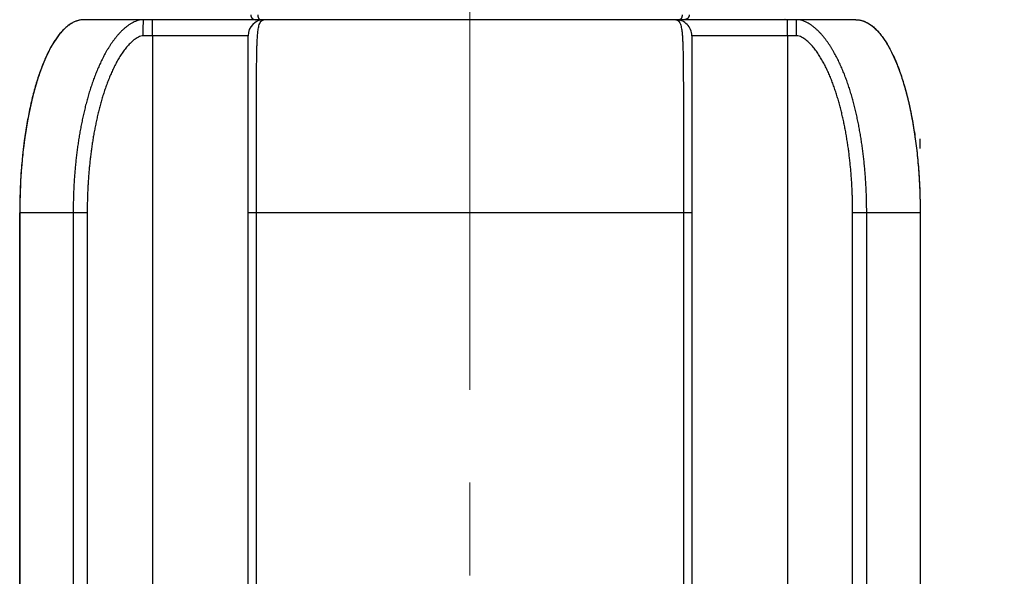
# Model space of a CAD drawing. Header units: millimetres. Extents: x 0 to 1076, y 0 to 742.
# Tile 125 of 132: x 686 to 717, y 379 to 396. Entities that reach past the tile are written whole.
import ezdxf

# ---------------------------------------------------------------- set-up
doc = ezdxf.new("R2010")
doc.units = ezdxf.units.MM
doc.header["$LTSCALE"] = 0.454724
doc.linetypes.add('CENTER', pattern=[50.8, 31.75, -6.35, 6.35, -6.35])
for name, color, linetype in [('NoLayerName_001', 7, 'Continuous'), ('NoLayerName_005', 7, 'Continuous'), ('NoLayerName_007', 7, 'Continuous')]:
    doc.layers.add(name, color=color, linetype=linetype)
doc.styles.get("Standard").update_dxf_attribs({"font": 'txt', "bigfont": 'extfont2'})
doc.dimstyles.get("Standard").update_dxf_attribs({"dimtxt": 2.5, "dimasz": 2.5, "dimexe": 1, "dimexo": 1, "dimtad": 1, "dimdec": 3, "dimzin": 0, "dimdsep": 46, "dimtxsty": 'Standard', "dimcen": 2.5, "dimadec": 3, "dimazin": 0, "dimtfac": 0.75, "dimtdec": 3, "dimtmove": 0, "dimatfit": 3, "dimfxl": 1, "dimarcsym": 0})

# ---------------------------------------------------------------- blocks, each defined once
blk = doc.blocks.new('_OPEN30')
at = {"color": 0, "linetype": 'ByBlock', "lineweight": -2}
for p, q in [((-1, 0.267949), (0, 0)), ((0, 0), (-1, -0.267949)), ((0, 0), (-1, 0))]:
    blk.add_line(p, q, dxfattribs=at)
blk = doc.blocks.new('*D105')
at = {"layer": 'Defpoints', "color": 0}
for p in [(772.5, 487.5), (711, 366.6), (793.917, 366.6)]:
    blk.add_point(p, dxfattribs=at)
at = {"layer": 'NoLayerName_001', "color": 0, "linetype": 'Continuous', "lineweight": 13}
for p, q in [((775, 487.5), (796.417, 487.5)), ((793.917, 483.75), (793.917, 370.35)), ((713.5, 366.6), (796.417, 366.6))]:
    blk.add_line(p, q, dxfattribs=at)
at = {"layer": 'NoLayerName_001', "color": 0, "lineweight": 13, "xscale": 3.75, "yscale": 3.75, "zscale": 3.75}
for p, rotation in [((793.917, 487.5), 90), ((793.917, 366.6), 270)]:
    blk.add_blockref('_OPEN30', p, dxfattribs=dict(at, rotation=rotation))
at = {"layer": 'NoLayerName_001', "color": 0, "lineweight": 13, "insert": (787.042, 427.05), "char_height": 8.75, "attachment_point": 5, "rotation": 90}
blk.add_mtext('\\W0.8000;１２１', dxfattribs=at)

msp = doc.modelspace()

# ---------------------------------------------------------------- linework, layer by layer
at = {"layer": 'NoLayerName_001', "color": 4, "linetype": 'CENTER', "lineweight": 13}
msp.add_line((700, 361.25), (700, 560), dxfattribs=at)
at = {"layer": 'NoLayerName_001', "color": 60, "linetype": 'Continuous', "lineweight": 25}
for p, q in [((712, 395.85), (688, 395.85)), ((693.1, 395.35), (689.843303, 395.35)), ((690.12618, 395.35), (690.12618, 372.493797)), ((693.1, 369.279018), (693.1, 395.35)), ((710.156697, 395.35), (706.9, 395.35)), ((706.9, 395.35), (706.9, 369.279018)), ((709.87382, 395.35), (709.87382, 372.493797)), ((688.099656, 389.85), (686, 389.85)), ((686, 389.85), (686, 368.6)), ((687.663427, 389.85), (687.663427, 373.35859)), ((688.099656, 389.85), (688.099656, 373.288806)), ((706.9, 389.85), (693.1, 389.85)), ((693.362963, 369.27566), (693.362963, 389.85)), ((706.637037, 389.85), (706.637037, 369.27566)), ((711.900344, 373.288806), (711.900344, 389.85)), ((714, 389.85), (711.900344, 389.85)), ((712.336573, 373.35859), (712.336573, 389.85)), ((714, 389.85), (714, 368.6))]:
    msp.add_line(p, q, dxfattribs=at)
for centre, radius, start, end in [((688.000678, 395.179108), 0.670909, 92.3413795, 98.922053), ((688.000009, 395.190751), 0.659249, 90.0008101, 92.3246304), ((693.6, 395.35), 0.5, 90, 180), ((693.600027, 395.742985), 0.107014, 90.014422, 97.3656527), ((706.4, 395.35), 0.5, 359.9999533, 90), ((696.171483, 391.849843), 17.828517, 0.0005059, 0.9595298), ((703.828526, 389.849843), 17.828526, 179.0402617, 179.9994939)]:
    msp.add_arc(centre, radius, start, end, dxfattribs=at)
for points, knots in [([(693.183356, 395.999215), (693.183437, 395.996628), (693.183502, 395.991445), (693.18419, 395.98369), (693.185228, 395.975962), (693.186675, 395.968287), (693.188511, 395.96069), (693.190735, 395.953193), (693.193344, 395.945823), (693.196334, 395.938601), (693.199698, 395.931551), (693.203423, 395.924688), (693.207497, 395.918031), (693.21191, 395.911595), (693.216648, 395.905397), (693.2217, 395.899455), (693.227055, 395.893784), (693.232701, 395.888403), (693.238621, 395.883324), (693.244799, 395.878559), (693.251218, 395.874121), (693.257861, 395.870023), (693.264712, 395.866277), (693.271755, 395.862895), (693.278971, 395.859892), (693.286341, 395.857277), (693.293839, 395.855051), (693.30144, 395.853221), (693.309118, 395.851786), (693.31685, 395.850769), (693.324609, 395.850107), (693.329793, 395.850069), (693.332379, 395.85)], [0, 0, 0, 0, 0.0077623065, 0.015543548, 0.0233399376, 0.0311473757, 0.0389616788, 0.0467788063, 0.0545950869, 0.0624075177, 0.0702154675, 0.0780199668, 0.0858217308, 0.0936212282, 0.1014188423, 0.1092150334, 0.117010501, 0.1248062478, 0.13260303, 0.1404012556, 0.1482012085, 0.1560032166, 0.163807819, 0.1716159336, 0.1794289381, 0.1872464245, 0.1950651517, 0.202881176, 0.210690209, 0.2184878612, 0.2262698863, 0.2340324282, 0.2340324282, 0.2340324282, 0.2340324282]), ([(693.402948, 395.998691), (693.402974, 395.996932), (693.403, 395.993414), (693.403189, 395.988138), (693.403468, 395.982865), (693.403857, 395.977597), (693.40435, 395.972335), (693.404951, 395.967083), (693.405662, 395.961843), (693.406482, 395.956617), (693.407413, 395.951407), (693.408458, 395.946216), (693.409616, 395.941045), (693.410889, 395.9359), (693.412283, 395.930785), (693.413804, 395.925707), (693.415458, 395.920673), (693.41725, 395.915691), (693.419185, 395.910767), (693.421271, 395.905908), (693.423511, 395.90112), (693.425912, 395.896412), (693.428478, 395.89179), (693.431215, 395.887267), (693.434131, 395.882859), (693.437233, 395.878585), (693.440527, 395.874462), (693.444023, 395.870511), (693.447754, 395.86677), (693.45175, 395.863276), (693.456035, 395.860077), (693.4606, 395.857218), (693.465406, 395.854747), (693.470405, 395.852715), (693.475552, 395.851207), (693.480793, 395.850177), (693.484335, 395.85011), (693.486092, 395.85)], [0, 0, 0, 0, 0.0052763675, 0.0105549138, 0.0158354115, 0.0211177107, 0.0264017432, 0.0316875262, 0.0369751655, 0.0422648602, 0.0475569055, 0.0528516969, 0.0581497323, 0.063450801, 0.0687527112, 0.0740533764, 0.0793512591, 0.0846454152, 0.08993554, 0.0952220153, 0.100505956, 0.1057892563, 0.1110745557, 0.1163616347, 0.121646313, 0.1269258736, 0.1321997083, 0.1374698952, 0.1427443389, 0.1480393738, 0.1533801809, 0.1587708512, 0.1641785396, 0.1695733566, 0.1749343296, 0.180252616, 0.1855351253, 0.1855351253, 0.1855351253, 0.1855351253]), ([(706.597052, 395.998691), (706.597026, 395.996932), (706.597, 395.993414), (706.596811, 395.988138), (706.596532, 395.982865), (706.596143, 395.977597), (706.59565, 395.972335), (706.595049, 395.967083), (706.594338, 395.961843), (706.593518, 395.956617), (706.592587, 395.951407), (706.591542, 395.946216), (706.590384, 395.941045), (706.589111, 395.9359), (706.587717, 395.930785), (706.586196, 395.925707), (706.584542, 395.920673), (706.58275, 395.915691), (706.580815, 395.910767), (706.578729, 395.905908), (706.576489, 395.90112), (706.574088, 395.896412), (706.571522, 395.89179), (706.568785, 395.887267), (706.565869, 395.882859), (706.562767, 395.878585), (706.559473, 395.874462), (706.555977, 395.870511), (706.552246, 395.86677), (706.54825, 395.863276), (706.543965, 395.860077), (706.5394, 395.857218), (706.534594, 395.854747), (706.529595, 395.852715), (706.524448, 395.851207), (706.519207, 395.850177), (706.515665, 395.85011), (706.513908, 395.85)], [0, 0, 0, 0, 0.0052763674, 0.0105549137, 0.0158354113, 0.0211177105, 0.0264017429, 0.0316875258, 0.0369751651, 0.0422648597, 0.047556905, 0.0528516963, 0.0581497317, 0.0634508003, 0.0687527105, 0.0740533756, 0.0793512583, 0.0846454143, 0.0899355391, 0.0952220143, 0.1005059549, 0.1057892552, 0.1110745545, 0.1163616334, 0.1216463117, 0.1269258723, 0.1321997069, 0.1374698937, 0.1427443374, 0.1480393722, 0.1533801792, 0.1587708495, 0.1641785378, 0.1695733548, 0.1749343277, 0.180252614, 0.1855351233, 0.1855351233, 0.1855351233, 0.1855351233]), ([(706.816644, 395.999215), (706.816563, 395.996628), (706.816498, 395.991445), (706.81581, 395.98369), (706.814772, 395.975962), (706.813325, 395.968287), (706.811489, 395.96069), (706.809265, 395.953193), (706.806656, 395.945823), (706.803666, 395.938601), (706.800302, 395.931551), (706.796577, 395.924688), (706.792503, 395.918031), (706.78809, 395.911595), (706.783352, 395.905397), (706.7783, 395.899455), (706.772945, 395.893784), (706.767299, 395.888403), (706.761379, 395.883324), (706.755201, 395.878559), (706.748782, 395.874121), (706.742139, 395.870023), (706.735288, 395.866277), (706.728245, 395.862895), (706.721029, 395.859892), (706.713659, 395.857277), (706.706161, 395.855051), (706.69856, 395.853221), (706.690882, 395.851786), (706.68315, 395.850769), (706.675391, 395.850107), (706.670207, 395.850069), (706.667621, 395.85)], [0, 0, 0, 0, 0.0077623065, 0.015543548, 0.0233399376, 0.0311473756, 0.0389616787, 0.0467788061, 0.0545950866, 0.0624075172, 0.070215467, 0.0780199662, 0.0858217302, 0.0936212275, 0.1014188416, 0.1092150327, 0.1170105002, 0.124806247, 0.1326030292, 0.1404012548, 0.1482012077, 0.1560032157, 0.1638078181, 0.1716159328, 0.1794289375, 0.187246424, 0.1950651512, 0.2028811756, 0.2106902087, 0.2184878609, 0.226269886, 0.2340324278, 0.2340324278, 0.2340324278, 0.2340324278]), ([(687.896626, 395.8419), (687.864076, 395.834397), (687.796878, 395.82237), (687.69937, 395.783557), (687.602395, 395.732391), (687.506651, 395.666683), (687.412185, 395.587305), (687.319231, 395.494209), (687.227985, 395.387603), (687.138689, 395.267668), (687.051477, 395.134761), (686.966531, 394.989251), (686.884037, 394.83152), (686.80419, 394.661954), (686.727182, 394.480938), (686.65321, 394.288859), (686.582474, 394.086115), (686.515183, 393.873155), (686.451448, 393.650515), (686.391401, 393.418775), (686.335172, 393.178519), (686.282894, 392.930336), (686.2347, 392.674814), (686.190721, 392.41254), (686.151091, 392.144109), (686.115944, 391.870141), (686.085319, 391.591302), (686.059276, 391.30828), (686.037807, 391.021772), (686.02116, 390.732469), (686.00863, 390.441081), (686.004939, 390.246131), (686.002501, 390.148467)], [0, 0, 0, 0, 0.100211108, 0.204120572, 0.313217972, 0.428745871, 0.551710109, 0.682907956, 0.822962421, 0.972321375, 1.131185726, 1.299616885, 1.477589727, 1.665013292, 1.861746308, 2.067608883, 2.28239139, 2.505831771, 2.737535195, 2.977058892, 3.223942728, 3.477713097, 3.73788602, 4.003969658, 4.275466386, 4.551858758, 4.832561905, 5.116969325, 5.40446977, 5.694448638, 5.986289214, 6.279373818, 6.279373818, 6.279373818, 6.279373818]), ([(689.847666, 395.85), (689.819608, 395.847923), (689.763061, 395.846596), (689.680232, 395.827579), (689.600062, 395.800423), (689.523299, 395.764813), (689.449852, 395.723094), (689.379447, 395.676471), (689.312044, 395.625676), (689.24742, 395.571422), (689.185437, 395.514188), (689.125925, 395.454396), (689.068708, 395.392391), (689.013707, 395.328387), (688.960808, 395.262605), (688.909904, 395.195257), (688.860875, 395.12655), (688.81361, 395.056653), (688.768046, 394.985666), (688.724101, 394.91368), (688.681693, 394.840784), (688.640738, 394.767068), (688.601158, 394.692607), (688.562905, 394.617457), (688.525925, 394.541671), (688.490164, 394.465302), (688.455567, 394.388402), (688.422081, 394.311016), (688.389674, 394.233177), (688.358304, 394.154914), (688.327936, 394.076259), (688.29853, 393.99724), (688.270049, 393.917884), (688.242469, 393.838212), (688.215762, 393.758243), (688.189902, 393.677997), (688.164864, 393.597493), (688.140613, 393.516749), (688.117159, 393.435771), (688.09437, 393.354602), (688.079887, 393.300295), (688.072557, 393.273165)], [0, 0, 0, 0, 0.084402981, 0.169107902, 0.253664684, 0.338083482, 0.422504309, 0.506868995, 0.591230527, 0.675569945, 0.759902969, 0.844243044, 0.928586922, 1.012958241, 1.097362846, 1.181784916, 1.266189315, 1.350552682, 1.434892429, 1.519223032, 1.603551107, 1.68787597, 1.772196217, 1.856516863, 1.940840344, 2.025165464, 2.109487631, 2.193803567, 2.27811659, 2.362429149, 2.446741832, 2.53105346, 2.615362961, 2.699671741, 2.783980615, 2.868289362, 2.952596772, 3.036902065, 3.121206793, 3.205512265, 3.289819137, 3.289819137, 3.289819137, 3.289819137]), ([(689.843303, 395.35), (689.843332, 395.383339), (689.843346, 395.44585), (689.843585, 395.533365), (689.8439, 395.606294), (689.844259, 395.664636), (689.844612, 395.708392), (689.844945, 395.74173), (689.845247, 395.766732), (689.845518, 395.785484), (689.845723, 395.797986), (689.845878, 395.80632), (689.846008, 395.812565), (689.846151, 395.81881), (689.846312, 395.825064), (689.846467, 395.831324), (689.846696, 395.837567), (689.846887, 395.843809), (689.847442, 395.847929), (689.847666, 395.85)], [0, 0, 0, 0, 0.1000173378, 0.1875325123, 0.2625454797, 0.3188054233, 0.3625627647, 0.3938185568, 0.4188222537, 0.4375749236, 0.4500818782, 0.4563332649, 0.4625794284, 0.4688215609, 0.4750729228, 0.481347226, 0.4876084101, 0.4938171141, 0.500066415, 0.500066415, 0.500066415, 0.500066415]), ([(690.12618, 395.35), (690.126209, 395.383339), (690.126223, 395.44585), (690.126462, 395.533365), (690.126777, 395.606294), (690.127135, 395.664636), (690.127488, 395.708392), (690.127822, 395.74173), (690.128123, 395.766732), (690.128395, 395.785484), (690.1286, 395.797986), (690.128755, 395.80632), (690.128884, 395.812565), (690.129028, 395.81881), (690.129189, 395.825064), (690.129343, 395.831324), (690.129573, 395.837567), (690.129764, 395.843809), (690.130318, 395.847929), (690.130543, 395.85)], [0, 0, 0, 0, 0.1000173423, 0.1875325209, 0.2625454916, 0.3188054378, 0.3625627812, 0.3938185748, 0.4188222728, 0.4375749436, 0.4500818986, 0.4563332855, 0.4625794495, 0.4688215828, 0.475072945, 0.4813472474, 0.4876084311, 0.4938171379, 0.5000664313, 0.5000664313, 0.5000664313, 0.5000664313]), ([(690.465958, 395.855916), (690.46657, 395.854713), (690.467296, 395.852016), (690.469776, 395.850769), (690.470767, 395.85)], [0, 0, 0, 0, 0.004049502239, 0.007812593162, 0.007812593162, 0.007812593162, 0.007812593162]), ([(693.362963, 389.85), (693.363089, 391.063373), (693.360658, 392.395708), (693.364099, 393.823201), (693.365385, 394.108698), (693.366855, 394.322818), (693.368187, 394.465565), (693.36928, 394.560728), (693.370226, 394.632097), (693.371317, 394.703461), (693.372573, 394.77482), (693.374017, 394.846174), (693.375697, 394.917524), (693.377657, 394.988871), (693.379944, 395.060218), (693.382595, 395.131566), (693.38568, 395.202904), (693.389492, 395.274204), (693.394291, 395.34543), (693.400382, 395.416543), (693.407935, 395.48751), (693.417739, 395.558276), (693.430699, 395.628482), (693.44899, 395.697919), (693.476408, 395.76307), (693.516927, 395.826217), (693.564982, 395.839086), (693.586308, 395.849117)], [0, 0, 0, 0, 3.640119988, 3.996994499, 4.282491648, 4.496616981, 4.639371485, 4.710748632, 4.782124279, 4.85349748, 4.924867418, 4.996234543, 5.067602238, 5.138974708, 5.210356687, 5.281753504, 5.353163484, 5.424568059, 5.495953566, 5.567317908, 5.638673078, 5.710049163, 5.781538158, 5.852964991, 5.92430248, 5.995499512, 6.06619941, 6.06619941, 6.06619941, 6.06619941]), ([(706.4, 395.85), (706.401605, 395.849962), (706.404821, 395.849941), (706.409639, 395.84958), (706.414445, 395.849028), (706.419231, 395.848254), (706.423985, 395.847272), (706.428697, 395.846084), (706.433357, 395.844694), (706.437954, 395.843109), (706.442477, 395.841332), (706.446917, 395.839366), (706.451267, 395.837219), (706.455523, 395.834899), (706.459684, 395.832416), (706.463748, 395.82978), (706.467713, 395.827), (706.471578, 395.824083), (706.475342, 395.821042), (706.478998, 395.81788), (706.482562, 395.814623), (706.484839, 395.812351), (706.485988, 395.81123)], [0, 0, 0, 0, 0.00481728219, 0.009645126, 0.01448291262, 0.01932947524, 0.02418318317, 0.02904202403, 0.03390368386, 0.03876562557, 0.04362516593, 0.04847958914, 0.053328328, 0.05817367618, 0.06301736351, 0.06786029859, 0.07270262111, 0.07754375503, 0.08238246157, 0.087216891, 0.09204463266, 0.0968627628, 0.0968627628, 0.0968627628, 0.0968627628]), ([(706.485988, 395.81123), (706.500091, 395.790665), (706.532533, 395.751726), (706.556174, 395.679506), (706.573864, 395.606891), (706.586145, 395.533004), (706.595388, 395.458774), (706.602482, 395.384286), (706.608035, 395.309695), (706.612588, 395.235038), (706.61628, 395.16033), (706.619279, 395.085585), (706.621741, 395.010819), (706.623841, 394.936044), (706.625654, 394.861267), (706.627207, 394.786486), (706.62854, 394.711704), (706.63007, 394.611989), (706.631615, 394.487339), (706.633243, 394.312822), (706.634736, 394.088438), (706.636108, 393.764324), (706.638958, 392.343202), (706.636974, 391.021804), (706.637037, 389.85)], [0, 0, 0, 0, 0.074808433, 0.150053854, 0.224788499, 0.29957614, 0.374417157, 0.449222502, 0.524012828, 0.598804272, 0.673602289, 0.748407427, 0.823215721, 0.898020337, 0.972819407, 1.047615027, 1.122409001, 1.197202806, 1.346793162, 1.496386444, 1.720775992, 2.019959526, 2.468735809, 5.984148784, 5.984148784, 5.984148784, 5.984148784]), ([(709.804922, 395.85287), (709.804393, 395.852748), (709.803337, 395.8525), (709.801745, 395.852162), (709.800147, 395.851845), (709.798543, 395.851553), (709.796935, 395.851286), (709.795322, 395.851043), (709.793705, 395.850825), (709.792085, 395.850632), (709.790462, 395.850464), (709.788837, 395.850322), (709.787211, 395.850205), (709.785584, 395.850113), (709.783957, 395.850049), (709.782329, 395.850007), (709.781244, 395.850004), (709.780702, 395.85)], [0, 0, 0, 0, 0.00162664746, 0.00325462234, 0.0048837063, 0.00651368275, 0.00814433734, 0.00977545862, 0.01140683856, 0.01303827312, 0.01466956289, 0.01630051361, 0.01793093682, 0.01956065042, 0.02118947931, 0.02281725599, 0.02444382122, 0.02444382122, 0.02444382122, 0.02444382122]), ([(709.87382, 395.35), (709.873791, 395.383339), (709.873777, 395.44585), (709.873538, 395.533365), (709.873223, 395.606294), (709.872865, 395.664636), (709.872512, 395.708392), (709.872178, 395.74173), (709.871877, 395.766732), (709.871605, 395.785484), (709.8714, 395.797986), (709.871245, 395.80632), (709.871116, 395.812565), (709.870972, 395.81881), (709.870811, 395.825064), (709.870657, 395.831324), (709.870427, 395.837567), (709.870236, 395.843809), (709.869682, 395.847929), (709.869457, 395.85)], [0, 0, 0, 0, 0.1000173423, 0.1875325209, 0.2625454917, 0.3188054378, 0.3625627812, 0.3938185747, 0.4188222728, 0.4375749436, 0.4500818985, 0.4563332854, 0.4625794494, 0.4688215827, 0.4750729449, 0.4813472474, 0.487608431, 0.4938171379, 0.5000664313, 0.5000664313, 0.5000664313, 0.5000664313]), ([(710.319371, 395.826208), (710.29175, 395.832062), (710.237142, 395.847521), (710.180392, 395.847923), (710.152334, 395.85)], [0, 0, 0, 0, 0.0847049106, 0.1691078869, 0.1691078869, 0.1691078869, 0.1691078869]), ([(710.156697, 395.35), (710.156668, 395.383339), (710.156654, 395.44585), (710.156415, 395.533365), (710.1561, 395.606294), (710.155742, 395.664636), (710.155389, 395.708392), (710.155055, 395.74173), (710.154754, 395.766732), (710.154482, 395.785484), (710.154277, 395.797986), (710.154122, 395.80632), (710.153993, 395.812565), (710.153849, 395.81881), (710.153688, 395.825064), (710.153534, 395.831324), (710.153304, 395.837567), (710.153113, 395.843809), (710.152558, 395.847929), (710.152334, 395.85)], [0, 0, 0, 0, 0.1000173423, 0.1875325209, 0.2625454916, 0.3188054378, 0.3625627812, 0.3938185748, 0.4188222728, 0.4375749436, 0.4500818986, 0.4563332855, 0.4625794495, 0.4688215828, 0.475072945, 0.4813472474, 0.4876084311, 0.4938171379, 0.5000664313, 0.5000664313, 0.5000664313, 0.5000664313]), ([(711.969308, 393.109828), (711.962446, 393.137081), (711.94889, 393.191629), (711.927548, 393.273193), (711.905579, 393.354588), (711.882855, 393.435774), (711.859384, 393.516748), (711.835137, 393.597493), (711.810097, 393.677997), (711.784237, 393.758243), (711.757531, 393.838212), (711.72995, 393.917884), (711.70147, 393.99724), (711.672063, 394.076259), (711.641695, 394.154914), (711.610326, 394.233177), (711.577918, 394.311016), (711.544433, 394.388402), (711.509836, 394.465302), (711.474075, 394.541671), (711.437095, 394.617457), (711.398842, 394.692607), (711.359262, 394.767068), (711.318307, 394.840784), (711.275899, 394.91368), (711.231954, 394.985666), (711.18639, 395.056653), (711.139125, 395.12655), (711.090096, 395.195257), (711.039192, 395.262605), (710.986293, 395.328387), (710.931292, 395.392391), (710.874075, 395.454396), (710.814563, 395.514188), (710.75258, 395.571421), (710.687957, 395.62568), (710.620549, 395.676459), (710.550164, 395.72314), (710.476642, 395.764642), (710.400161, 395.80106), (710.346057, 395.817136), (710.319371, 395.826208)], [0, 0, 0, 0, 0.084309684, 0.168617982, 0.252924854, 0.337230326, 0.421535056, 0.505840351, 0.590147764, 0.674456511, 0.758765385, 0.843074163, 0.927383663, 1.01169529, 1.096007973, 1.180320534, 1.264633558, 1.348949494, 1.433271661, 1.517596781, 1.601920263, 1.686240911, 1.770561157, 1.85488602, 1.939214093, 2.023544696, 2.10788444, 2.192247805, 2.276652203, 2.361074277, 2.44547889, 2.529850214, 2.614194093, 2.698534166, 2.78286719, 2.86720661, 2.951568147, 3.035932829, 3.120353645, 3.204772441, 3.289329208, 3.289329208, 3.289329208, 3.289329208]), ([(712, 395.85), (712.033782, 395.847405), (712.102497, 395.845893), (712.20443, 395.820598), (712.305721, 395.78184), (712.405972, 395.727286), (712.505001, 395.657908), (712.602588, 395.573689), (712.698527, 395.474864), (712.792574, 395.361579), (712.88449, 395.234098), (712.974125, 395.092824), (713.061273, 394.938169), (713.145724, 394.770559), (713.227264, 394.590419), (713.305678, 394.398177), (713.380749, 394.194266), (713.452238, 393.979144), (713.519967, 393.753361), (713.583815, 393.51754), (713.643631, 393.27233), (713.699268, 393.018381), (713.75058, 392.756346), (713.797419, 392.486877), (713.839642, 392.210629), (713.877088, 391.928281), (713.909695, 391.640561), (713.937404, 391.348229), (713.960216, 391.052056), (713.977868, 390.752808), (713.991113, 390.451275), (713.994948, 390.249498), (713.9975, 390.148402)], [0, 0, 0, 0, 0.101644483, 0.205373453, 0.313089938, 0.426437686, 0.546776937, 0.675198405, 0.812557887, 0.959516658, 1.11651499, 1.283727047, 1.461191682, 1.648856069, 1.846598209, 2.054243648, 2.271577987, 2.498352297, 2.734203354, 2.978654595, 3.231203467, 3.491330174, 3.758501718, 4.032175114, 4.311800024, 4.596813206, 4.886582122, 5.180435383, 5.47769562, 5.777681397, 6.079708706, 6.38309234, 6.38309234, 6.38309234, 6.38309234]), ([(689.843303, 395.35), (689.816886, 395.345857), (689.762896, 395.342189), (689.688746, 395.308955), (689.619043, 395.269381), (689.553624, 395.222539), (689.491971, 395.171039), (689.433559, 395.115929), (689.378195, 395.05786), (689.325475, 394.997398), (689.275192, 394.934892), (689.227098, 394.870684), (689.181034, 394.804996), (689.13689, 394.73799), (689.094532, 394.66983), (689.053833, 394.600672), (689.014649, 394.530661), (688.976915, 394.459878), (688.940556, 394.388388), (688.9055, 394.316256), (688.871669, 394.243544), (688.838993, 394.170307), (688.807431, 394.096583), (688.776935, 394.022413), (688.747458, 393.947832), (688.718951, 393.872877), (688.691374, 393.797578), (688.664697, 393.721957), (688.638885, 393.646036), (688.613905, 393.569837), (688.58972, 393.493379), (688.566312, 393.416678), (688.543661, 393.339748), (688.521746, 393.262599), (688.50055, 393.185247), (688.480052, 393.107702), (688.460234, 393.029979), (688.44107, 392.952091), (688.422566, 392.874045), (688.404607, 392.795875), (688.393221, 392.743632), (688.387456, 392.717527)], [0, 0, 0, 0, 0.080219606, 0.160504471, 0.240673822, 0.320984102, 0.401340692, 0.481568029, 0.561757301, 0.641947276, 0.722153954, 0.802363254, 0.882575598, 0.962805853, 1.043052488, 1.123298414, 1.20352083, 1.283725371, 1.363922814, 1.444118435, 1.524312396, 1.604503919, 1.684695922, 1.764889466, 1.845083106, 1.925273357, 2.005460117, 2.085646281, 2.165833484, 2.246022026, 2.326211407, 2.406402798, 2.486597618, 2.566796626, 2.646999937, 2.727207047, 2.807416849, 2.887627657, 2.967837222, 3.048042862, 3.128243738, 3.128243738, 3.128243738, 3.128243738]), ([(711.558821, 392.952064), (711.552433, 392.978027), (711.539817, 393.029991), (711.519935, 393.107699), (711.499454, 393.185248), (711.478253, 393.262599), (711.45634, 393.339748), (711.433688, 393.416679), (711.41028, 393.493379), (711.386096, 393.569837), (711.361115, 393.646036), (711.335303, 393.721957), (711.308626, 393.797578), (711.281049, 393.872877), (711.252542, 393.947831), (711.223065, 394.022412), (711.192568, 394.096583), (711.161006, 394.170306), (711.128331, 394.243544), (711.0945, 394.316256), (711.059444, 394.388388), (711.023085, 394.459877), (710.985351, 394.530661), (710.946167, 394.600672), (710.905468, 394.66983), (710.86311, 394.73799), (710.818966, 394.804996), (710.772902, 394.870684), (710.724808, 394.934892), (710.674525, 394.997397), (710.621805, 395.05786), (710.566441, 395.115929), (710.508029, 395.171038), (710.446376, 395.222539), (710.380956, 395.26938), (710.311254, 395.308955), (710.237104, 395.342189), (710.183114, 395.345857), (710.156697, 395.35)], [0, 0, 0, 0, 0.080210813, 0.16042062, 0.240627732, 0.320831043, 0.401030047, 0.481224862, 0.561416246, 0.641605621, 0.721794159, 0.801981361, 0.882167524, 0.962354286, 1.042544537, 1.122738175, 1.202931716, 1.283123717, 1.363315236, 1.443509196, 1.523704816, 1.603902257, 1.684106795, 1.764329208, 1.844575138, 1.92482178, 2.00505204, 2.085264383, 2.165473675, 2.245680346, 2.325870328, 2.406059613, 2.486286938, 2.566643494, 2.646953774, 2.727123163, 2.807407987, 2.887627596, 2.887627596, 2.887627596, 2.887627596]), ([(688.072557, 393.273165), (688.065464, 393.245972), (688.051109, 393.19163), (688.030594, 393.109852), (688.010671, 393.027927), (687.991438, 392.945834), (687.972854, 392.863589), (687.954912, 392.781199), (687.937598, 392.698671), (687.920901, 392.616016), (687.904807, 392.53324), (687.889303, 392.450352), (687.874377, 392.36736), (687.860017, 392.284272), (687.846216, 392.201092), (687.832966, 392.117824), (687.820262, 392.034473), (687.808096, 391.951042), (687.79646, 391.867537), (687.785349, 391.783961), (687.774755, 391.700317), (687.764672, 391.616612), (687.755091, 391.532847), (687.746007, 391.449028), (687.737416, 391.365158), (687.729314, 391.281238), (687.721698, 391.197274), (687.714564, 391.113266), (687.707908, 391.029219), (687.701728, 390.945134), (687.696018, 390.861016), (687.690776, 390.776866), (687.685997, 390.692689), (687.68168, 390.608486), (687.677821, 390.524261), (687.67442, 390.440017), (687.671478, 390.355756), (687.668987, 390.271481), (687.666966, 390.187195), (687.665343, 390.102902), (687.664702, 390.0467), (687.664327, 390.018601)], [0, 0, 0, 0, 0.084308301, 0.168617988, 0.252929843, 0.337244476, 0.421562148, 0.505882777, 0.590205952, 0.674530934, 0.758856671, 0.8431818, 0.92750466, 1.011824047, 1.096140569, 1.180455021, 1.26476805, 1.349080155, 1.433391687, 1.517702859, 1.602013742, 1.686324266, 1.77063423, 1.854943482, 1.939252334, 2.023561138, 2.107870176, 2.192179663, 2.27648975, 2.360800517, 2.445111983, 2.529424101, 2.61373676, 2.698049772, 2.78236285, 2.866675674, 2.950987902, 3.035299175, 3.119609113, 3.203917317, 3.288223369, 3.288223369, 3.288223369, 3.288223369]), ([(712.336573, 389.85), (712.336498, 389.8781), (712.336458, 389.934302), (712.335739, 390.018603), (712.334625, 390.102901), (712.333043, 390.187195), (712.331011, 390.271481), (712.328523, 390.355756), (712.32558, 390.440017), (712.32218, 390.524261), (712.318321, 390.608486), (712.314003, 390.692689), (712.309225, 390.776866), (712.303983, 390.861016), (712.298273, 390.945134), (712.292092, 391.029219), (712.285436, 391.113266), (712.278302, 391.197274), (712.270686, 391.281238), (712.262584, 391.365158), (712.253993, 391.449028), (712.244909, 391.532847), (712.235328, 391.616612), (712.225245, 391.700317), (712.214651, 391.783961), (712.203539, 391.867537), (712.191904, 391.951042), (712.179738, 392.034473), (712.167033, 392.117824), (712.153784, 392.201092), (712.139983, 392.284272), (712.125622, 392.36736), (712.110696, 392.450352), (712.095193, 392.53324), (712.079099, 392.616016), (712.062402, 392.698672), (712.045087, 392.781198), (712.02715, 392.86359), (712.008549, 392.945831), (711.989378, 393.027939), (711.975943, 393.082519), (711.969308, 393.109828)], [0, 0, 0, 0, 0.084300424, 0.16860389, 0.252909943, 0.337218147, 0.421528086, 0.505839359, 0.590151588, 0.674464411, 0.75877749, 0.843090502, 0.927403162, 1.011715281, 1.096026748, 1.180337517, 1.264647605, 1.348957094, 1.433266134, 1.517574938, 1.60188379, 1.686193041, 1.770503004, 1.854813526, 1.939124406, 2.023435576, 2.107747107, 2.19205921, 2.276372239, 2.360686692, 2.445003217, 2.529322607, 2.613645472, 2.697970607, 2.782296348, 2.866621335, 2.950944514, 3.035265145, 3.119582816, 3.203897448, 3.2882093, 3.2882093, 3.2882093, 3.2882093]), ([(711.900344, 389.85), (711.900275, 389.876727), (711.900239, 389.930185), (711.899579, 390.010374), (711.898553, 390.090565), (711.897096, 390.170756), (711.895221, 390.250944), (711.892923, 390.331125), (711.8902, 390.411297), (711.88705, 390.491455), (711.883471, 390.571597), (711.87946, 390.65172), (711.875016, 390.731821), (711.870135, 390.811896), (711.864817, 390.891941), (711.859059, 390.971955), (711.852859, 391.051934), (711.846214, 391.131874), (711.839122, 391.211772), (711.831582, 391.291626), (711.823591, 391.371431), (711.815146, 391.451186), (711.806241, 391.530887), (711.796868, 391.61053), (711.787022, 391.690112), (711.776695, 391.769632), (711.765882, 391.849084), (711.754575, 391.928467), (711.742769, 392.007777), (711.730456, 392.08701), (711.717631, 392.166164), (711.704284, 392.245234), (711.690403, 392.324213), (711.675979, 392.403096), (711.661002, 392.481877), (711.64546, 392.56055), (711.629343, 392.639109), (711.612647, 392.717551), (711.595334, 392.795862), (711.577496, 392.87406), (711.564995, 392.92605), (711.558821, 392.952064)], [0, 0, 0, 0, 0.080182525, 0.160373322, 0.240571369, 0.320775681, 0.400985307, 0.481199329, 0.561416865, 0.641637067, 0.721859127, 0.80208227, 0.882305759, 0.962528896, 1.04275102, 1.122971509, 1.203189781, 1.283405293, 1.363617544, 1.443826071, 1.524030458, 1.604230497, 1.684426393, 1.764618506, 1.844807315, 1.924993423, 2.005177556, 2.085360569, 2.165543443, 2.24572729, 2.325913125, 2.406100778, 2.486289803, 2.566479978, 2.646671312, 2.726864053, 2.807058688, 2.887255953, 2.967456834, 3.04766248, 3.127872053, 3.127872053, 3.127872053, 3.127872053]), ([(688.387456, 392.717527), (688.381888, 392.691381), (688.37061, 392.63912), (688.354552, 392.560548), (688.338995, 392.481878), (688.324022, 392.403096), (688.309597, 392.324213), (688.295717, 392.245234), (688.282369, 392.166164), (688.269544, 392.08701), (688.257232, 392.007777), (688.245425, 391.928467), (688.234119, 391.849084), (688.223305, 391.769632), (688.212979, 391.690112), (688.203132, 391.61053), (688.193759, 391.530887), (688.184854, 391.451186), (688.176409, 391.371432), (688.168418, 391.291626), (688.160878, 391.211772), (688.153786, 391.131874), (688.147141, 391.051934), (688.140941, 390.971955), (688.135183, 390.891941), (688.129864, 390.811896), (688.124984, 390.731821), (688.12054, 390.65172), (688.116529, 390.571597), (688.11295, 390.491455), (688.1098, 390.411297), (688.107077, 390.331125), (688.104778, 390.250944), (688.102904, 390.170756), (688.101447, 390.090565), (688.100421, 390.010374), (688.099761, 389.930185), (688.099725, 389.876727), (688.099656, 389.85)], [0, 0, 0, 0, 0.080197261, 0.160391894, 0.240584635, 0.320775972, 0.400966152, 0.481155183, 0.561342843, 0.641528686, 0.721712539, 0.801895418, 0.882078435, 0.962262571, 1.042448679, 1.122637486, 1.202829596, 1.283025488, 1.363225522, 1.443429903, 1.523638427, 1.603850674, 1.684066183, 1.764284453, 1.844504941, 1.924727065, 2.004950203, 2.085173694, 2.16539684, 2.245618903, 2.32583911, 2.406056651, 2.486270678, 2.566480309, 2.646684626, 2.726882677, 2.807073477, 2.887256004, 2.887256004, 2.887256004, 2.887256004]), ([(687.664327, 390.018601), (687.664102, 389.990501), (687.663502, 389.934302), (687.663502, 389.8781), (687.663427, 389.85)], [0, 0, 0, 0, 0.0843034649, 0.1686038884, 0.1686038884, 0.1686038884, 0.1686038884])]:
    msp.add_open_spline(points, degree=3, knots=knots, dxfattribs=at)
at = {"layer": 'NoLayerName_005', "color": 60, "linetype": 'Continuous', "lineweight": 25}
msp.add_line((686, 374.973744), (686, 389.85), dxfattribs=at)
for centre, radius, start, end in [((688.000288, 395.182677), 0.667323, 90.0247503, 98.9041062), ((703.829902, 389.849834), 17.829902, 179.006522, 179.9994677)]:
    msp.add_arc(centre, radius, start, end, dxfattribs=at)
msp.add_ellipse((688, 389.85), major_axis=(0, -6), ratio=0.333333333, start_param=3.141592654, end_param=4.71238898, dxfattribs=at)
msp.add_open_spline([(687.896999, 395.841958), (687.864483, 395.834484), (687.797362, 395.822511), (687.699953, 395.783819), (687.603077, 395.7328), (687.507426, 395.667269), (687.413049, 395.588095), (687.320179, 395.495231), (687.22901, 395.388884), (687.139785, 395.269233), (687.052639, 395.136632), (686.96775, 394.991451), (686.885306, 394.834069), (686.805499, 394.664871), (686.728523, 394.484241), (686.654572, 394.292565), (686.583847, 394.090239), (686.516556, 393.877708), (686.452812, 393.655507), (686.392744, 393.424212), (686.336483, 393.184406), (686.284162, 392.936676), (686.235913, 392.681607), (686.191867, 392.419785), (686.152156, 392.151803), (686.116916, 391.878277), (686.086188, 391.599871), (686.060029, 391.31727), (686.038435, 391.031169), (686.021651, 390.742255), (686.008972, 390.451238), (686.005172, 390.256528), (686.00268, 390.15898)], degree=3, knots=[0, 0, 0, 0, 0.100091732, 0.203866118, 0.312809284, 0.428161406, 0.550926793, 0.681901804, 0.821708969, 0.970797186, 1.129369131, 1.297487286, 1.475127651, 1.662200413, 1.858565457, 2.064044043, 2.278427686, 2.501457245, 2.732741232, 2.971838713, 3.218291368, 3.471627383, 3.731364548, 3.99701277, 4.268076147, 4.544040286, 4.824323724, 5.108322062, 5.395426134, 5.68502339, 5.976499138, 6.269237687, 6.269237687, 6.269237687, 6.269237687], dxfattribs=at)
at = {"layer": 'NoLayerName_007', "color": 60, "linetype": 'Continuous', "lineweight": 25}
msp.add_open_spline([(712, 395.85), (712.034886, 395.847232), (712.105924, 395.845612), (712.211219, 395.81861), (712.315794, 395.777261), (712.419219, 395.719085), (712.521297, 395.645133), (712.621791, 395.555388), (712.720475, 395.450107), (712.817066, 395.329457), (712.911338, 395.193783), (713.003117, 395.043532), (713.09217, 394.879163), (713.178266, 394.701144), (713.261168, 394.509943), (713.340638, 394.306034), (713.416431, 394.0899), (713.488291, 393.862085), (713.556082, 393.623246), (713.619642, 393.374086), (713.678813, 393.115322), (713.73343, 392.847672), (713.783333, 392.571854), (713.828363, 392.288586), (713.868343, 391.998607), (713.903167, 391.702704), (713.932797, 391.401706), (713.957155, 391.096462), (713.976247, 390.787821), (713.989785, 390.47663), (713.998581, 390.163743), (713.999077, 389.954658), (714, 389.85)], degree=3, knots=[0, 0, 0, 0, 0.104987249, 0.212267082, 0.323922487, 0.441738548, 0.56717818, 0.701402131, 0.845311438, 0.999591, 1.164646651, 1.340618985, 1.52751646, 1.72525242, 1.933668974, 2.152554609, 2.381657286, 2.620660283, 2.869082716, 3.126381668, 3.391992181, 3.665332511, 3.945808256, 4.232815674, 4.525742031, 4.82391436, 5.126597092, 5.433045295, 5.742509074, 6.054235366, 6.367469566, 6.68145706, 6.68145706, 6.68145706, 6.68145706], dxfattribs=at)

# ---------------------------------------------------------------- dimensions: what is measured, and where the dimension line sits
at = {"layer": 'NoLayerName_001', "color": 3, "linetype": 'Continuous', "lineweight": 13}
dim = msp.add_linear_dim(base=(793.917031, 366.6), p1=(772.5, 487.5), p2=(711, 366.6), angle=270, text='\\W0.8000;１２１', dimstyle='Standard', override={"dimtxt": 8.75, "dimasz": 3.75, "dimexe": 2.5, "dimexo": 2.5, "dimgap": 2.5, "dimzin": 8, "dimblk": 'OPEN30', "dimclrd": 0, "dimclre": 0, "dimclrt": 0, "dimtp": 0, "dimtm": 0, "dimlwd": 13, "dimlwe": 13}, dxfattribs=at)
dim.commit()
dim.dimension.update_dxf_attribs({"geometry": '*D105', "text_midpoint": (793.917031, 427.05), "dimtype": 160})

doc.saveas('drawing.dxf')
